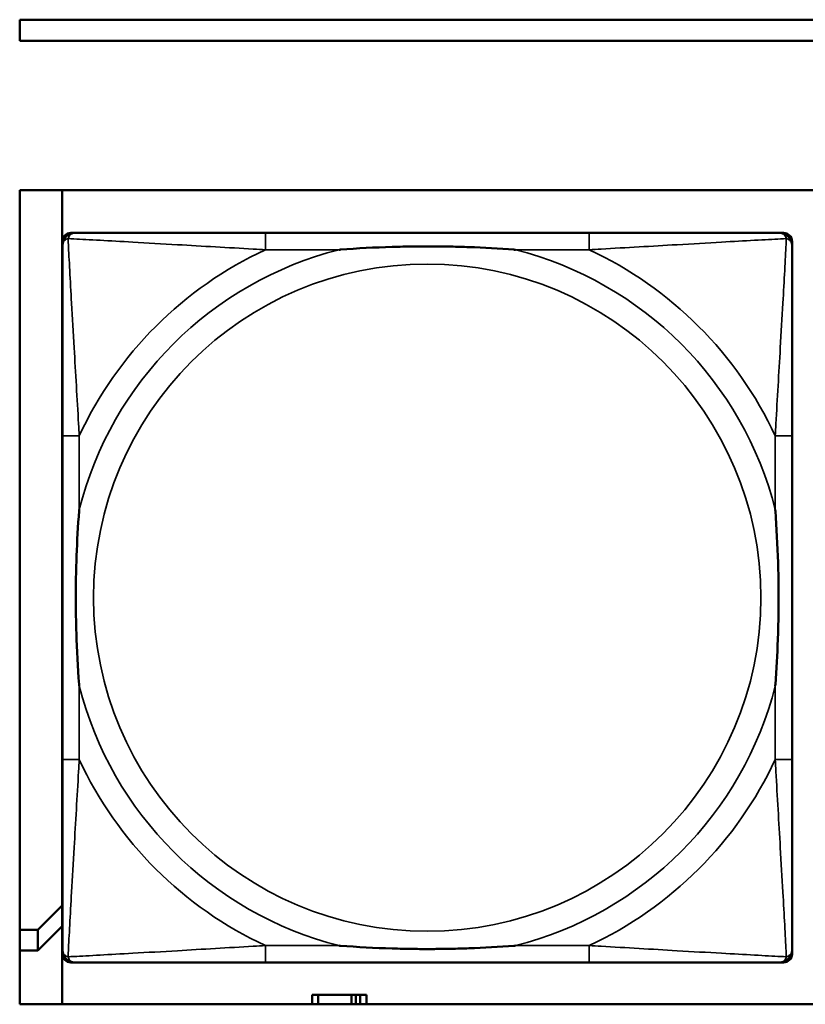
# Model space of a CAD drawing. Header units: inches. Extents: x 1.4 to 53.9, y 1.3 to 58.
# Tile 75 of 227: x 19.4 to 20.2, y 38 to 38.9. Entities that reach past the tile are written whole.
import ezdxf

# ---------------------------------------------------------------- set-up
doc = ezdxf.new("R2010")
doc.units = ezdxf.units.IN
doc.header["$MEASUREMENT"] = 0
doc.layers.add('Visible (ANSI)', color=7, linetype='Continuous', lineweight=50)
doc.layers.add('Visible Narrow (ANSI)', color=7, linetype='Continuous', lineweight=35)

msp = doc.modelspace()

# ---------------------------------------------------------------- linework, layer by layer
at = {"layer": 'Visible (ANSI)'}
for p, q in [((19.42871, 38.89609), (19.42871, 38.91609)), ((19.42871, 38.91609), (27.57573, 38.91609)), ((27.57573, 38.89609), (19.42871, 38.89609)), ((19.42871, 37.99144), (19.42871, 38.75609)), ((19.42871, 38.75609), (36.52274, 38.75609)), ((19.46871, 37.99144), (19.46871, 38.75609)), ((19.47669, 38.71581), (19.48063, 38.71581)), ((19.9633, 38.71581), (19.65937, 38.71581)), ((20.14204, 38.71581), (20.14598, 38.71581)), ((19.46881, 38.03865), (19.46881, 38.70794)), ((20.15385, 38.70794), (20.15385, 38.704)), ((19.46882, 38.52526), (19.46882, 38.22133)), ((20.15385, 38.22133), (20.15385, 38.52526)), ((19.44561, 38.06142), (19.46871, 38.0841)), ((19.44561, 38.06142), (19.42871, 38.06142)), ((19.46871, 38.06474), (19.44561, 38.04207)), ((19.44561, 38.04207), (19.44561, 38.06142)), ((19.42871, 38.04207), (19.44561, 38.04207)), ((20.15385, 38.04259), (20.15385, 38.03865)), ((20.14598, 38.03077), (19.47669, 38.03077)), ((19.65937, 38.03078), (19.9633, 38.03078)), ((19.70903, 38.00042), (19.70321, 38.00042)), ((19.70321, 38.00042), (19.70321, 37.99144)), ((19.70903, 38.00042), (19.74033, 38.00042)), ((19.70903, 37.99144), (19.70903, 38.00042)), ((19.74033, 37.99144), (19.74033, 38.00042)), ((19.74033, 38.00042), (19.7444, 38.00042)), ((19.7444, 38.00042), (19.7444, 37.99144)), ((19.7444, 38.00042), (19.74838, 38.00042)), ((19.75421, 38.00042), (19.74838, 38.00042)), ((19.74838, 38.00042), (19.74838, 37.99144)), ((19.75421, 37.99144), (19.75421, 38.00042)), ((36.52274, 37.99144), (19.42871, 37.99144))]:
    msp.add_line(p, q, dxfattribs=at)
for centre, radius, start, end in [((19.47669, 38.70794), 0.00787, 90, 180), ((19.48063, 38.704), 0.01181, 90.00001, 180), ((20.14204, 38.704), 0.01181, 0, 89.99999), ((20.14598, 38.70794), 0.00787, 0, 90), ((19.48063, 38.04259), 0.01181, 180, 269.99999), ((20.14204, 38.04259), 0.01181, 270.00001, 360), ((19.47669, 38.03865), 0.00787, 180, 270), ((20.14598, 38.03865), 0.00787, 270, 0)]:
    msp.add_arc(centre, radius, start, end, dxfattribs=at)
for points, knots in [([(19.65937, 38.71581), (19.6558, 38.71581), (19.65221, 38.71581), (19.64862, 38.71581), (19.61541, 38.71581), (19.5817, 38.71581), (19.55084, 38.71581), (19.5239, 38.71581), (19.49835, 38.71581), (19.48491, 38.71581), (19.4833, 38.71581), (19.48187, 38.71581), (19.48063, 38.71581)], [0, 0, 0, 0, 0.0272471, 0.0272471, 0.0272471, 0.2790553, 0.2790553, 0.2790553, 0.4988354, 0.4988354, 0.4988354, 0.5252205, 0.5252205, 0.5252205, 0.5252205]), ([(20.14204, 38.71581), (20.12715, 38.71581), (20.08555, 38.71581), (20.04491, 38.71581), (20.01838, 38.71581), (19.99052, 38.71581), (19.9633, 38.71581)], [-0.5252205, -0.5252205, -0.5252205, -0.5252205, -0.20743, -0.20743, -0.20743, 0, 0, 0, 0]), ([(19.46882, 38.704), (19.46882, 38.68911), (19.46882, 38.64751), (19.46882, 38.60687), (19.46882, 38.58034), (19.46882, 38.55248), (19.46882, 38.52526)], [-0.5252205, -0.5252205, -0.5252205, -0.5252205, -0.20743, -0.20743, -0.20743, 0, 0, 0, 0]), ([(19.72859, 38.70006), (19.72902, 38.7001), (19.72946, 38.70013), (19.74597, 38.70137), (19.76203, 38.70224), (19.78498, 38.70294), (19.79168, 38.70308), (19.80086, 38.70319), (19.80333, 38.70322), (19.80741, 38.70324), (19.80901, 38.70324), (19.81214, 38.70324), (19.81367, 38.70324), (19.81724, 38.70323), (19.81929, 38.70321), (19.82546, 38.70316), (19.82959, 38.7031), (19.83932, 38.70289), (19.84492, 38.70273), (19.86469, 38.70201), (19.87873, 38.70122), (19.89321, 38.70013), (19.89365, 38.7001), (19.89408, 38.70006)], [-0.416114, -0.416114, -0.416114, -0.416114, -0.4127691, -0.4127691, -0.2896446, -0.2896446, -0.2388934, -0.2388934, -0.2201881, -0.2201881, -0.2080204, -0.2080204, -0.196499, -0.196499, -0.1809939, -0.1809939, -0.149741, -0.149741, -0.1073162, -0.1073162, 0, 0, 0.0033356, 0.0033356, 0.0033356, 0.0033356]), ([(20.15385, 38.52526), (20.15385, 38.52883), (20.15385, 38.53242), (20.15385, 38.53602), (20.15385, 38.56922), (20.15385, 38.60293), (20.15385, 38.6338), (20.15385, 38.66074), (20.15385, 38.68628), (20.15385, 38.69972), (20.15385, 38.70133), (20.15385, 38.70276), (20.15385, 38.704)], [0, 0, 0, 0, 0.0272471, 0.0272471, 0.0272471, 0.2790553, 0.2790553, 0.2790553, 0.4988354, 0.4988354, 0.4988354, 0.5252205, 0.5252205, 0.5252205, 0.5252205]), ([(19.48457, 38.29055), (19.48453, 38.29099), (19.4845, 38.29142), (19.48326, 38.30793), (19.4824, 38.32399), (19.48169, 38.34694), (19.48155, 38.35364), (19.48144, 38.36282), (19.48142, 38.36529), (19.4814, 38.36937), (19.48139, 38.37098), (19.48139, 38.37411), (19.48139, 38.37563), (19.4814, 38.3792), (19.48142, 38.38125), (19.48147, 38.38742), (19.48154, 38.39155), (19.48174, 38.40128), (19.4819, 38.40688), (19.48262, 38.42665), (19.48341, 38.44069), (19.4845, 38.45517), (19.48453, 38.45561), (19.48457, 38.45604)], [-0.416114, -0.416114, -0.416114, -0.416114, -0.4127691, -0.4127691, -0.2896446, -0.2896446, -0.2388934, -0.2388934, -0.2201881, -0.2201881, -0.2080204, -0.2080204, -0.196499, -0.196499, -0.1809939, -0.1809939, -0.149741, -0.149741, -0.1073162, -0.1073162, 0, 0, 0.0033356, 0.0033356, 0.0033356, 0.0033356]), ([(20.1381, 38.45604), (20.13814, 38.45561), (20.13817, 38.45517), (20.13941, 38.43867), (20.14027, 38.4226), (20.14098, 38.39965), (20.14112, 38.39295), (20.14123, 38.38378), (20.14125, 38.3813), (20.14127, 38.37723), (20.14128, 38.37562), (20.14128, 38.37249), (20.14128, 38.37097), (20.14127, 38.36739), (20.14125, 38.36535), (20.1412, 38.35917), (20.14113, 38.35504), (20.14093, 38.34531), (20.14077, 38.33971), (20.14005, 38.31994), (20.13926, 38.3059), (20.13817, 38.29142), (20.13814, 38.29099), (20.1381, 38.29055)], [-0.416114, -0.416114, -0.416114, -0.416114, -0.4127691, -0.4127691, -0.2896446, -0.2896446, -0.2388934, -0.2388934, -0.2201881, -0.2201881, -0.2080204, -0.2080204, -0.196499, -0.196499, -0.1809939, -0.1809939, -0.149741, -0.149741, -0.1073162, -0.1073162, 0, 0, 0.0033356, 0.0033356, 0.0033356, 0.0033356]), ([(19.46882, 38.22133), (19.46882, 38.19411), (19.46882, 38.16625), (19.46882, 38.13973), (19.46882, 38.09908), (19.46882, 38.05748), (19.46882, 38.04259)], [3.9382945, 3.9382945, 3.9382945, 3.9382945, 4.1457245, 4.1457245, 4.1457245, 4.463515, 4.463515, 4.463515, 4.463515]), ([(20.15385, 38.04259), (20.15385, 38.05748), (20.15385, 38.09908), (20.15385, 38.13973), (20.15385, 38.16625), (20.15385, 38.19411), (20.15385, 38.22133)], [-0.5252205, -0.5252205, -0.5252205, -0.5252205, -0.20743, -0.20743, -0.20743, 0, 0, 0, 0]), ([(19.89408, 38.04653), (19.89365, 38.0465), (19.89321, 38.04646), (19.87873, 38.04537), (19.86469, 38.04458), (19.84492, 38.04386), (19.83932, 38.0437), (19.82959, 38.0435), (19.82546, 38.04344), (19.81929, 38.04338), (19.81724, 38.04337), (19.81367, 38.04335), (19.81214, 38.04335), (19.80901, 38.04335), (19.80741, 38.04336), (19.80333, 38.04338), (19.80086, 38.0434), (19.79168, 38.04351), (19.78498, 38.04365), (19.76203, 38.04436), (19.74597, 38.04522), (19.72946, 38.04646), (19.72902, 38.0465), (19.72859, 38.04653)], [-0.4149464, -0.4149464, -0.4149464, -0.4149464, -0.41162, -0.41162, -0.3046026, -0.3046026, -0.2622958, -0.2622958, -0.23113, -0.23113, -0.215668, -0.215668, -0.2041787, -0.2041787, -0.1920448, -0.1920448, -0.1733916, -0.1733916, -0.1227817, -0.1227817, 0, 0, 0.0033356, 0.0033356, 0.0033356, 0.0033356]), ([(19.48063, 38.03078), (19.49552, 38.03078), (19.53712, 38.03078), (19.57776, 38.03078), (19.60429, 38.03078), (19.63215, 38.03078), (19.65937, 38.03078)], [-0.5252205, -0.5252205, -0.5252205, -0.5252205, -0.20743, -0.20743, -0.20743, 0, 0, 0, 0]), ([(19.9633, 38.03078), (19.99052, 38.03078), (20.01838, 38.03078), (20.04491, 38.03078), (20.08555, 38.03078), (20.12715, 38.03078), (20.14204, 38.03078)], [3.9382945, 3.9382945, 3.9382945, 3.9382945, 4.1457245, 4.1457245, 4.1457245, 4.463515, 4.463515, 4.463515, 4.463515])]:
    msp.add_open_spline(points, degree=3, knots=knots, dxfattribs=at)
at = {"layer": 'Visible Narrow (ANSI)'}
for p, q in [((19.65937, 38.71581), (19.65937, 38.70006)), ((19.9633, 38.71581), (19.9633, 38.70006)), ((19.65937, 38.70006), (19.72859, 38.70006)), ((19.89408, 38.70006), (19.9633, 38.70006)), ((19.48457, 38.52526), (19.46882, 38.52526)), ((19.48457, 38.45604), (19.48457, 38.52526)), ((20.15385, 38.52526), (20.1381, 38.52526)), ((20.1381, 38.52526), (20.1381, 38.45604)), ((19.48457, 38.22133), (19.48457, 38.29055)), ((20.1381, 38.29055), (20.1381, 38.22133)), ((19.48457, 38.22133), (19.46882, 38.22133)), ((20.15385, 38.22133), (20.1381, 38.22133)), ((19.65937, 38.04653), (19.65937, 38.03078)), ((19.72859, 38.04653), (19.65937, 38.04653)), ((19.9633, 38.04653), (19.89408, 38.04653)), ((19.9633, 38.04653), (19.9633, 38.03078))]:
    msp.add_line(p, q, dxfattribs=at)
msp.add_circle((19.81134, 38.3733), 0.31328, dxfattribs=at)
for radius, start, end in [(0.33708, 104.21029, 165.78971), (0.36037, 114.94069, 155.05931), (0.33708, 14.21029, 75.78971), (0.36037, 24.94069, 65.05931), (0.33708, 194.21029, 255.78971), (0.33708, 284.21029, 345.78971), (0.36037, 204.94069, 245.05931), (0.36037, 294.94069, 335.05931)]:
    msp.add_arc((19.81134, 38.3733), radius, start, end, dxfattribs=at)
for points, knots in [([(19.4741, 38.71053), (19.47428, 38.71111), (19.47449, 38.71165), (19.47503, 38.7127), (19.47536, 38.7132), (19.47597, 38.71391), (19.47622, 38.71415), (19.47663, 38.71449), (19.47677, 38.7146), (19.47714, 38.71486), (19.47738, 38.715), (19.47804, 38.71533), (19.47847, 38.7155), (19.47946, 38.71574), (19.48002, 38.71581), (19.48063, 38.71581)], [-0.00012419, -0.00012419, -0.00012419, -0.00012419, 0.00449537, 0.00449537, 0.00977487, 0.00977487, 0.01307456, 0.01307456, 0.0147244, 0.0147244, 0.01736415, 0.01736415, 0.02158775, 0.02158775, 0.02627331, 0.02627331, 0.02627331, 0.02627331]), ([(20.14204, 38.71581), (20.14265, 38.71581), (20.14321, 38.71574), (20.1442, 38.7155), (20.14463, 38.71533), (20.14529, 38.715), (20.14553, 38.71486), (20.1459, 38.7146), (20.14604, 38.71449), (20.14645, 38.71415), (20.1467, 38.71391), (20.14731, 38.7132), (20.14764, 38.7127), (20.14818, 38.71165), (20.14839, 38.71111), (20.14857, 38.71053)], [-0.02627331, -0.02627331, -0.02627331, -0.02627331, -0.02158775, -0.02158775, -0.01736415, -0.01736415, -0.0147244, -0.0147244, -0.01307456, -0.01307456, -0.00977487, -0.00977487, -0.00449537, -0.00449537, 0.00012419, 0.00012419, 0.00012419, 0.00012419]), ([(19.46882, 38.704), (19.46882, 38.70461), (19.46889, 38.70517), (19.46914, 38.70616), (19.4693, 38.70659), (19.46963, 38.70725), (19.46977, 38.70749), (19.47003, 38.70786), (19.47014, 38.708), (19.47048, 38.70841), (19.47073, 38.70866), (19.47143, 38.70927), (19.47193, 38.7096), (19.47298, 38.71014), (19.47352, 38.71035), (19.4741, 38.71053)], [-0.02627331, -0.02627331, -0.02627331, -0.02627331, -0.02158775, -0.02158775, -0.01736415, -0.01736415, -0.0147244, -0.0147244, -0.01307456, -0.01307456, -0.00977487, -0.00977487, -0.00449537, -0.00449537, 0.00012419, 0.00012419, 0.00012419, 0.00012419]), ([(19.48457, 38.52526), (19.48437, 38.52901), (19.48416, 38.53278), (19.48264, 38.56014), (19.4812, 38.58432), (19.47899, 38.62216), (19.47818, 38.63621), (19.47619, 38.67144), (19.4751, 38.69157), (19.47429, 38.707), (19.47419, 38.70883), (19.4741, 38.71053)], [0, 0, 0, 0, 0.0278591, 0.0278591, 0.201273, 0.201273, 0.3066357, 0.3066357, 0.475216, 0.475216, 0.5007189, 0.5007189, 0.5007189, 0.5007189]), ([(19.4741, 38.71053), (19.4758, 38.71044), (19.47763, 38.71034), (19.49307, 38.70953), (19.51319, 38.70845), (19.54842, 38.70645), (19.56247, 38.70564), (19.60031, 38.70343), (19.6245, 38.702), (19.65185, 38.70047), (19.65562, 38.70027), (19.65937, 38.70006)], [-0.5007189, -0.5007189, -0.5007189, -0.5007189, -0.475216, -0.475216, -0.3066357, -0.3066357, -0.201273, -0.201273, -0.0278591, -0.0278591, 0, 0, 0, 0]), ([(19.9633, 38.70006), (19.96705, 38.70027), (19.97082, 38.70047), (19.99818, 38.702), (20.02236, 38.70343), (20.0602, 38.70564), (20.07425, 38.70645), (20.10948, 38.70845), (20.1296, 38.70953), (20.14504, 38.71034), (20.14687, 38.71044), (20.14857, 38.71053)], [0, 0, 0, 0, 0.0278591, 0.0278591, 0.201273, 0.201273, 0.3066357, 0.3066357, 0.475216, 0.475216, 0.5007189, 0.5007189, 0.5007189, 0.5007189]), ([(20.14857, 38.71053), (20.14848, 38.70883), (20.14838, 38.707), (20.14757, 38.69157), (20.14648, 38.67144), (20.14449, 38.63621), (20.14368, 38.62216), (20.14147, 38.58432), (20.14004, 38.56014), (20.13851, 38.53278), (20.13831, 38.52901), (20.1381, 38.52526)], [-0.5007189, -0.5007189, -0.5007189, -0.5007189, -0.475216, -0.475216, -0.3066357, -0.3066357, -0.201273, -0.201273, -0.0278591, -0.0278591, 0, 0, 0, 0]), ([(20.14857, 38.71053), (20.14915, 38.71035), (20.14969, 38.71014), (20.15074, 38.7096), (20.15124, 38.70927), (20.15194, 38.70866), (20.15219, 38.70841), (20.15253, 38.708), (20.15264, 38.70786), (20.1529, 38.70749), (20.15304, 38.70725), (20.15337, 38.70659), (20.15354, 38.70616), (20.15378, 38.70517), (20.15385, 38.70461), (20.15385, 38.704)], [-0.00012419, -0.00012419, -0.00012419, -0.00012419, 0.00449537, 0.00449537, 0.00977487, 0.00977487, 0.01307456, 0.01307456, 0.0147244, 0.0147244, 0.01736415, 0.01736415, 0.02158775, 0.02158775, 0.02627331, 0.02627331, 0.02627331, 0.02627331]), ([(19.4741, 38.03606), (19.47419, 38.03776), (19.47429, 38.03959), (19.4751, 38.05503), (19.47619, 38.07515), (19.47818, 38.11038), (19.47899, 38.12444), (19.4812, 38.16228), (19.48264, 38.18646), (19.48416, 38.21381), (19.48437, 38.21759), (19.48457, 38.22133)], [-4.4390134, -4.4390134, -4.4390134, -4.4390134, -4.4135105, -4.4135105, -4.2449302, -4.2449302, -4.1395675, -4.1395675, -3.9661536, -3.9661536, -3.9382945, -3.9382945, -3.9382945, -3.9382945]), ([(20.1381, 38.22133), (20.13831, 38.21759), (20.13851, 38.21381), (20.14004, 38.18646), (20.14147, 38.16228), (20.14368, 38.12444), (20.14449, 38.11038), (20.14648, 38.07515), (20.14757, 38.05503), (20.14838, 38.03959), (20.14848, 38.03776), (20.14857, 38.03606)], [0, 0, 0, 0, 0.0278591, 0.0278591, 0.201273, 0.201273, 0.3066357, 0.3066357, 0.475216, 0.475216, 0.5007189, 0.5007189, 0.5007189, 0.5007189]), ([(19.4741, 38.03606), (19.47352, 38.03624), (19.47298, 38.03645), (19.47193, 38.03699), (19.47143, 38.03732), (19.47073, 38.03793), (19.47048, 38.03819), (19.47014, 38.03859), (19.47003, 38.03873), (19.46977, 38.0391), (19.46963, 38.03934), (19.4693, 38.04), (19.46914, 38.04044), (19.46889, 38.04142), (19.46882, 38.04198), (19.46882, 38.04259)], [-0.00012419, -0.00012419, -0.00012419, -0.00012419, 0.00449537, 0.00449537, 0.00977487, 0.00977487, 0.01307456, 0.01307456, 0.0147244, 0.0147244, 0.01736415, 0.01736415, 0.02158775, 0.02158775, 0.02627331, 0.02627331, 0.02627331, 0.02627331]), ([(19.65937, 38.04653), (19.65562, 38.04633), (19.65185, 38.04612), (19.6245, 38.0446), (19.60031, 38.04316), (19.56247, 38.04096), (19.54842, 38.04014), (19.51319, 38.03815), (19.49307, 38.03706), (19.47763, 38.03625), (19.4758, 38.03615), (19.4741, 38.03606)], [0, 0, 0, 0, 0.0278591, 0.0278591, 0.201273, 0.201273, 0.3066357, 0.3066357, 0.475216, 0.475216, 0.5007189, 0.5007189, 0.5007189, 0.5007189]), ([(20.14857, 38.03606), (20.14687, 38.03615), (20.14504, 38.03625), (20.1296, 38.03706), (20.10948, 38.03815), (20.07425, 38.04014), (20.0602, 38.04096), (20.02236, 38.04316), (19.99818, 38.0446), (19.97082, 38.04612), (19.96705, 38.04633), (19.9633, 38.04653)], [-4.4390134, -4.4390134, -4.4390134, -4.4390134, -4.4135105, -4.4135105, -4.2449302, -4.2449302, -4.1395675, -4.1395675, -3.9661536, -3.9661536, -3.9382945, -3.9382945, -3.9382945, -3.9382945]), ([(20.15385, 38.04259), (20.15385, 38.04198), (20.15378, 38.04142), (20.15354, 38.04044), (20.15337, 38.04), (20.15304, 38.03934), (20.1529, 38.0391), (20.15264, 38.03873), (20.15253, 38.03859), (20.15219, 38.03819), (20.15194, 38.03793), (20.15124, 38.03732), (20.15074, 38.03699), (20.14969, 38.03645), (20.14915, 38.03624), (20.14857, 38.03606)], [-0.02627331, -0.02627331, -0.02627331, -0.02627331, -0.02158775, -0.02158775, -0.01736415, -0.01736415, -0.0147244, -0.0147244, -0.01307456, -0.01307456, -0.00977487, -0.00977487, -0.00449537, -0.00449537, 0.00012419, 0.00012419, 0.00012419, 0.00012419]), ([(19.48063, 38.03078), (19.48002, 38.03078), (19.47946, 38.03085), (19.47847, 38.0311), (19.47804, 38.03126), (19.47738, 38.03159), (19.47714, 38.03174), (19.47677, 38.032), (19.47663, 38.0321), (19.47622, 38.03244), (19.47597, 38.03269), (19.47536, 38.0334), (19.47503, 38.03389), (19.47449, 38.03494), (19.47428, 38.03548), (19.4741, 38.03606)], [-0.02627331, -0.02627331, -0.02627331, -0.02627331, -0.02158775, -0.02158775, -0.01736415, -0.01736415, -0.0147244, -0.0147244, -0.01307456, -0.01307456, -0.00977487, -0.00977487, -0.00449537, -0.00449537, 0.00012419, 0.00012419, 0.00012419, 0.00012419]), ([(20.14857, 38.03606), (20.14839, 38.03548), (20.14818, 38.03494), (20.14764, 38.03389), (20.14731, 38.0334), (20.1467, 38.03269), (20.14645, 38.03244), (20.14604, 38.0321), (20.1459, 38.032), (20.14553, 38.03174), (20.14529, 38.03159), (20.14463, 38.03126), (20.1442, 38.0311), (20.14321, 38.03085), (20.14265, 38.03078), (20.14204, 38.03078)], [-0.00012419, -0.00012419, -0.00012419, -0.00012419, 0.00449537, 0.00449537, 0.00977487, 0.00977487, 0.01307456, 0.01307456, 0.0147244, 0.0147244, 0.01736415, 0.01736415, 0.02158775, 0.02158775, 0.02627331, 0.02627331, 0.02627331, 0.02627331])]:
    msp.add_open_spline(points, degree=3, knots=knots, dxfattribs=at)

doc.saveas('drawing.dxf')
